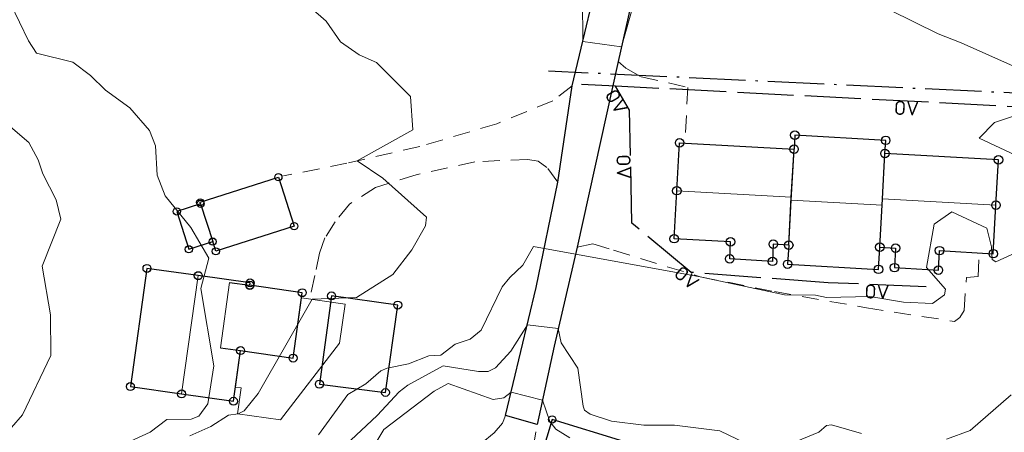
# Model space of a CAD drawing. Header units: metres. Extents: x 0 to 385757, y 0 to 6885278.
# Tile 37 of 108: x 308702 to 308789, y 6884298 to 6884335. Entities that reach past the tile are written whole.
import ezdxf

# ---------------------------------------------------------------- set-up
doc = ezdxf.new("R2010")
doc.units = ezdxf.units.M
for name, pattern in [('Overvann', [6, 5, -1]), ('Spillvann', [7, 5, -0.9, 0.2, -0.9]), ('STVEGKANT', [2.5, 1.5, -1])]:
    doc.linetypes.add(name, pattern=pattern)
for name, color, linetype in [('K--DI---', 7, 'Continuous'), ('K--DI---05009--TaksprangBunn', 9, 'Continuous'), ('K--DI---05014--Takkant-HUS_PRIKK', 8, 'Continuous'), ('K--DI---09111--KantUtsnitt', 9, 'Continuous'), ('K--DI---LednTraseseksjon-OV-Sosiinfo', 9, 'Continuous'), ('K--DI---VegAnnenAvgrensning', 9, 'Continuous')]:
    doc.layers.add(name, color=color, linetype=linetype)
for name, color, linetype, lineweight in [('K--DI---05061--Veranda-HUSDIV', 8, 'Continuous', 9), ('K--DI---05080--Bygningslinje-HUSDIV', 8, 'Continuous', 9), ('K--DI---05081--Taksprang-HUSDIV', 8, 'Continuous', 9), ('K--DI---07007--AnnetVegarealAvgrensning-STVEGKANT', 252, 'STVEGKANT', 20), ('K--DI---07018--Vegdekkekant-VKANT', 250, 'Continuous', 25), ('K--DI---08000--LednTraseseksjon-Over vann', 7, 'Overvann', 25), ('K--DI---08000--LednTraseseksjon-Spillvann', 3, 'Spillvann', 25), ('K--DI---Høydekurve-KURVE', 8, 'Continuous', 9), ('K--DI---Høydekurve-TKURVE', 7, 'Continuous', 20), ('K--DI---Mønelinje-HUSDIV', 8, 'Continuous', 9)]:
    doc.layers.add(name, color=color, linetype=linetype, lineweight=lineweight)
doc.layers.add('K--DI---HUS_PRIKK', color=7, linetype='Continuous', true_color=0x000000)
doc.styles.add('Focus CAT', font='isocpeur.ttf')

# ---------------------------------------------------------------- blocks, each defined once
blk = doc.blocks.new('BDS199')
at = {"layer": 'K--DI---'}
blk.add_circle((0, 0), 5, dxfattribs=at)

msp = doc.modelspace()

# ---------------------------------------------------------------- linework, layer by layer
at = {"layer": 'K--DI---05009--TaksprangBunn', "linetype": 'Continuous'}
for points in [[(308770.27, 6884315.01, 11.38), (308770.5, 6884319.27, 13.43), (308770.74, 6884323.52, 11.38)], [(308778.36, 6884314.82, 11.38), (308778.59, 6884319.11, 13.43), (308778.82, 6884323.15, 11.38)], [(308718, 6884318.68, 10.03), (308719.07, 6884315.32, 9.75)], [(308720.57, 6884311.7, 12.94), (308722.37, 6884311.45, 11.4)], [(308719.76, 6884305.9, 12.94), (308721.55, 6884305.65, 11.4)]]:
    msp.add_polyline3d(points, dxfattribs=at)
at = {"layer": 'K--DI---05014--Takkant-HUS_PRIKK', "flags": 128}
msp.add_lwpolyline([(308729.63, 6884310.5), (308728.56, 6884302.67), (308734.43, 6884301.93), (308735.52, 6884309.69), (308729.63, 6884310.5)], dxfattribs=at)
at = {"layer": 'K--DI---05014--Takkant-HUS_PRIKK'}
for points in [[(308778.82, 6884323.15, 11.93), (308778.89, 6884324.31, 11.39), (308770.81, 6884324.76, 11.39), (308770.74, 6884323.52, 11.96)], [(308770.27, 6884315.01, 11.38), (308768.9, 6884315.09, 11.38), (308768.82, 6884313.57, 10.65), (308765.02, 6884313.79, 10.65), (308765.1, 6884315.3, 11.38), (308760.09, 6884315.58, 11.38), (308760.33, 6884319.84, 13.43), (308760.57, 6884324.09, 11.38), (308770.74, 6884323.52, 11.38)], [(308778.36, 6884314.82, 11.38), (308779.77, 6884314.74, 11.38), (308779.67, 6884313.01, 10.55), (308783.57, 6884312.79, 10.55), (308783.67, 6884314.52, 11.38), (308788.45, 6884314.25, 11.38), (308788.69, 6884318.55, 13.43), (308788.91, 6884322.58, 11.38), (308778.82, 6884323.15, 11.38)], [(308718, 6884318.68, 10.24), (308717.96, 6884318.81, 10.24), (308724.91, 6884321.04, 10.24), (308726.31, 6884316.69, 10.04), (308719.35, 6884314.46, 10.04), (308719.07, 6884315.32, 10.08)], [(308718, 6884318.68, 10.03), (308715.88, 6884318, 9.76), (308716.95, 6884314.64, 9.48), (308719.07, 6884315.32, 9.75)], [(308770.27, 6884315.01, 12.18), (308770.17, 6884313.31, 11.39), (308778.25, 6884312.86, 11.39), (308778.36, 6884314.82, 12.3)], [(308722.37, 6884311.45, 11.4), (308722.39, 6884311.65, 11.4), (308717.79, 6884312.3, 15.34), (308713.23, 6884312.94, 11.4), (308711.75, 6884302.46, 11.4), (308716.31, 6884301.81, 15.34), (308720.92, 6884301.16, 11.4), (308721.55, 6884305.65, 11.4)], [(308721.55, 6884305.65, 12.44), (308726.22, 6884304.99, 11.14), (308727.03, 6884310.79, 11.14), (308722.37, 6884311.45, 12.44)], [(308748.28, 6884296.41, 15.02), (308754.66, 6884294.45, 15.02), (308755.62, 6884297.59, 14.1), (308749.24, 6884299.54, 14.1), (308748.28, 6884296.41, 15.02)]]:
    msp.add_polyline3d(points, dxfattribs=at)
at = {"layer": 'K--DI---05061--Veranda-HUSDIV', "elevation": 9.82, "flags": 128}
msp.add_lwpolyline([(308726.97, 6884310.32), (308726.22, 6884304.99), (308721.55, 6884305.65), (308721.09, 6884302.4), (308721.59, 6884302.33), (308721.27, 6884300.04), (308725.11, 6884299.5), (308730.35, 6884306.31), (308730.84, 6884309.77), (308726.97, 6884310.32)], dxfattribs=at)
at = {"layer": 'K--DI---05080--Bygningslinje-HUSDIV', "elevation": 12.94, "flags": 128}
msp.add_lwpolyline([(308720.57, 6884311.7), (308719.76, 6884305.9)], dxfattribs=at)
at = {"layer": 'K--DI---05081--Taksprang-HUSDIV'}
for points in [[(308770.74, 6884323.52, 11.96), (308770.49, 6884319, 14.03), (308770.27, 6884315.01, 12.18)], [(308778.36, 6884314.82, 12.3), (308778.56, 6884318.55, 14.03), (308778.82, 6884323.15, 11.93)], [(308718, 6884318.68, 10.24), (308719.07, 6884315.32, 10.08)], [(308720.57, 6884311.7, 12.94), (308722.37, 6884311.45, 12.44)], [(308719.76, 6884305.9, 12.94), (308721.55, 6884305.65, 12.44)]]:
    msp.add_polyline3d(points, dxfattribs=at)
at = {"layer": 'K--DI---07007--AnnetVegarealAvgrensning-STVEGKANT'}
for points in [[(308755.11, 6884331.31, 8.97), (308755.79, 6884330.71, 8.97), (308757.16, 6884329.96, 8.97), (308761.3, 6884329.01, 8.97), (308761.05, 6884324.06, 9)], [(308751.03, 6884329.16, 8.82), (308749.29, 6884327.81, 8.7), (308744.31, 6884325.77, 8.58), (308737.47, 6884323.76, 8.32), (308731, 6884322.29, 7.95), (308725.37, 6884321.15, 7.87)], [(308749.75, 6884320.6, 8.84), (308748.77, 6884321.9, 8.67), (308747.99, 6884322.47, 8.63), (308747.08, 6884322.62, 8.45), (308742.38, 6884322.41, 8.33), (308737.14, 6884321.25, 8.27), (308733.55, 6884320.13, 8.16), (308731.23, 6884318.64, 8.08), (308729.95, 6884317.09, 7.96), (308729.05, 6884315.65, 7.92), (308728.56, 6884314.31, 7.89), (308728.15, 6884312.3, 7.9), (308727.76, 6884310.55, 7.98)], [(308751.45, 6884314.83, 9.12), (308752.87, 6884315.13, 9.07), (308754.7, 6884314.57, 9.07), (308762.39, 6884312.2, 9), (308768.99, 6884310.89, 8.95), (308777.17, 6884309.44, 9.12), (308785.01, 6884308.24, 9.24), (308785.49, 6884308.59, 9.23), (308785.85, 6884309.22, 9.2), (308786.07, 6884312.14, 9.14), (308787.12, 6884312.22, 9.14), (308787.17, 6884314.13, 9.14)], [(308745.09, 6884299.89, 11.35), (308744.82, 6884299.22, 11.45), (308744.08, 6884298.36, 11.53), (308742.66, 6884297.18, 11.85), (308741.65, 6884296.97, 11.85), (308739.55, 6884297.4, 11.93), (308738.43, 6884293.42, 12.25), (308739.07, 6884292.86, 12.25), (308740.14, 6884292.59, 12.25), (308741.28, 6884292.37, 12.25), (308742.29, 6884291.92, 12.31), (308743.09, 6884291.01, 12.33), (308743.15, 6884289.81, 12.49), (308742.87, 6884285.36, 12.93), (308742.62, 6884282.35, 13.25), (308742.35, 6884282.17, 13.26), (308741.84, 6884282.26, 13.26)], [(308749.22, 6884295.62, 12.01), (308749.04, 6884295.04, 12.08), (308748.66, 6884294.79, 12.08), (308748.17, 6884294.92, 12.06), (308747.9, 6884295.17, 12), (308747.51, 6884296.1, 11.95), (308747.56, 6884296.95, 11.77), (308747.9, 6884299.1, 11.36)]]:
    msp.add_polyline3d(points, dxfattribs=at)
at = {"layer": 'K--DI---07018--Vegdekkekant-VKANT'}
for points in [[(308759.96, 6884352.51, 10.23), (308758.37, 6884344.74, 9.64), (308756.67, 6884338.3, 9.12), (308755.11, 6884331.31, 8.97)], [(308751.03, 6884329.16, 8.82), (308753.9, 6884341.19, 9.36)], [(308745.09, 6884299.89, 11.35), (308747.83, 6884311.26, 9.44), (308749.75, 6884320.6, 8.84)], [(308751.45, 6884314.83, 9.12), (308749.41, 6884306.04, 10.19), (308747.9, 6884299.1, 11.36)]]:
    msp.add_polyline3d(points, dxfattribs=at)
at = {"layer": 'K--DI---08000--LednTraseseksjon-Over vann'}
for points in [[(308807.72, 6884324.27), (308806.65, 6884326.45), (308754.87, 6884329.12), (308751.86, 6884329.28)], [(308756.11, 6884327), (308754.87, 6884329.12)], [(308756.33, 6884316.97), (308756.11, 6884327)], [(308773.78, 6884311.67), (308761.59, 6884312.59), (308756.33, 6884316.97)], [(308782.48, 6884311.32), (308773.78, 6884311.67)]]:
    msp.add_lwpolyline(points, dxfattribs=at)
at = {"layer": 'K--DI---08000--LednTraseseksjon-Spillvann'}
msp.add_lwpolyline([(308809.89, 6884324.33), (308808.37, 6884327.65), (308748.91, 6884330.45)], dxfattribs=at)
at = {"layer": 'K--DI---09111--KantUtsnitt', "linetype": 'Continuous'}
for points in [[(308759.96, 6884352.51, 10.23), (308758.37, 6884344.74, 9.64), (308756.67, 6884338.3, 9.12), (308755.11, 6884331.31, 8.97)], [(308751.03, 6884329.16, 8.82), (308753.9, 6884341.19, 9.36)], [(308755.11, 6884331.31, 8.97), (308751.45, 6884314.83, 9.12)], [(308749.75, 6884320.6, 8.84), (308751.03, 6884329.16, 8.82)], [(308745.09, 6884299.89, 11.35), (308747.83, 6884311.26, 9.44), (308749.75, 6884320.6, 8.84)], [(308751.45, 6884314.83, 9.12), (308749.41, 6884306.04, 10.19), (308747.9, 6884299.1, 11.36)], [(308747.9, 6884299.1, 11.36), (308745.09, 6884299.89, 11.35)]]:
    msp.add_polyline3d(points, dxfattribs=at)
at = {"layer": 'K--DI---Høydekurve-KURVE', "flags": 128}
for points, elevation in [([(308717.04, 6884298.08), (308718.9, 6884298.9), (308720.46, 6884299.93), (308721.32, 6884300.04), (308721.87, 6884300.31), (308723.1, 6884301.85), (308727.91, 6884310.2), (308731.86, 6884310.37), (308735.09, 6884312.41), (308736.78, 6884314.6), (308737.99, 6884316.73), (308738.07, 6884317.49), (308734.2, 6884320.94), (308731.92, 6884322.5), (308736.85, 6884325.25), (308736.66, 6884328.19), (308733.64, 6884331.22), (308732.1, 6884331.9), (308730.43, 6884333.04), (308729.16, 6884334.9), (308725.46, 6884338.15)], 8), ([(308756.95, 6884338.07), (308755.41, 6884332.62), (308751.97, 6884333.09), (308751.94, 6884336.9)], 9), ([(308711.39, 6884297.42), (308713.52, 6884298.4), (308714.99, 6884299.54), (308717.16, 6884299.57), (308717.84, 6884299.83), (308718.65, 6884300.92), (308719.17, 6884304.3), (308718.01, 6884311.15), (308718.72, 6884313.85), (308717.12, 6884316.56), (308714.84, 6884319.39), (308714.12, 6884321.23), (308713.99, 6884323.81), (308713.45, 6884325.18), (308711.7, 6884327.2), (308709.54, 6884328.75), (308708.21, 6884330.06), (308706.64, 6884331.26), (308703.42, 6884332.06), (308702.69, 6884333.14), (308701.09, 6884336.44)], 7), ([(308792.45, 6884329.91), (308785.61, 6884332.96), (308783.55, 6884333.75), (308779.29, 6884335.85)], 9), ([(308701.19, 6884298.81), (308702.17, 6884299.94), (308704.68, 6884305.22), (308704.65, 6884308.81), (308703.91, 6884313.13), (308705.56, 6884317.3), (308705.16, 6884319.02), (308703.96, 6884321.33), (308703.57, 6884322.58), (308702.72, 6884324.11), (308700.03, 6884326.41)], 6), ([(308790.88, 6884322.78), (308787.2, 6884324.51), (308788.56, 6884325.9), (308791.58, 6884326.89)], 9), ([(308728.48, 6884298.18), (308731.08, 6884301.76), (308732.68, 6884302.69), (308734.01, 6884303.85), (308734.57, 6884304.1), (308736.47, 6884304.46), (308738.27, 6884305.17), (308739.36, 6884305.24), (308740.62, 6884306.21), (308741.94, 6884306.66), (308742.92, 6884307.46), (308744.81, 6884311.32), (308745.47, 6884312.15), (308746.64, 6884313.22), (308747.58, 6884314.9), (308762.39, 6884312.2), (308769.88, 6884310.59), (308772.65, 6884310.57), (308773.62, 6884310.36), (308777.48, 6884310.45), (308780.48, 6884309.95), (308783.06, 6884309.84), (308784.1, 6884310.6), (308784.21, 6884311.1), (308782.5, 6884313.02), (308783.19, 6884316.88), (308784.77, 6884317.96), (308787.89, 6884316.52), (308788.3, 6884314.85), (308788.35, 6884313.73), (308788.69, 6884313.53), (308790.1, 6884314.17)], 9), ([(308732.99, 6884296.48), (308734.29, 6884298.64), (308738.75, 6884302.06), (308740, 6884302.74), (308744, 6884301.32), (308744.96, 6884301.47), (308745.59, 6884301.97), (308748.37, 6884301.24), (308749.05, 6884299.36), (308749.57, 6884298.68), (308750.82, 6884297.92)], 11)]:
    msp.add_lwpolyline(points, dxfattribs=dict(at, elevation=elevation))
at = {"layer": 'K--DI---Høydekurve-TKURVE', "elevation": 10, "flags": 128}
for points in [[(308730.86, 6884297.25), (308733.69, 6884299.89), (308735.64, 6884302), (308736.4, 6884302.57), (308739.55, 6884304.31), (308742.69, 6884303.78), (308743.56, 6884303.78), (308744.22, 6884304.12), (308745.58, 6884305.59), (308747.04, 6884307.95), (308749.78, 6884307.62), (308750.04, 6884306.35), (308751.52, 6884304.09), (308751.99, 6884300.72), (308752.13, 6884300.37), (308752.61, 6884300), (308754.53, 6884299.4), (308757.39, 6884299.04), (308760.12, 6884299.04), (308764.16, 6884298.53), (308767.16, 6884297.08)], [(308784.28, 6884297.79), (308786.39, 6884298.57), (308790.03, 6884301.73)], [(308769.41, 6884296.96), (308772.94, 6884298.4), (308773.64, 6884299), (308774.08, 6884299.07), (308776.75, 6884298.28)]]:
    msp.add_lwpolyline(points, dxfattribs=at)
at = {"layer": 'K--DI---Mønelinje-HUSDIV', "flags": 128}
for points, elevation in [([(308760.33, 6884319.84), (308770.5, 6884319.27)], 13.43), ([(308770.49, 6884319), (308778.56, 6884318.55)], 14.03), ([(308788.69, 6884318.55), (308778.59, 6884319.11)], 13.43), ([(308717.79, 6884312.3), (308716.31, 6884301.81)], 15.34)]:
    msp.add_lwpolyline(points, dxfattribs=dict(at, elevation=elevation))
at = {"layer": 'K--DI---VegAnnenAvgrensning', "linetype": 'Continuous'}
for points in [[(308755.11, 6884331.31, 8.97), (308751.45, 6884314.83, 9.12)], [(308749.75, 6884320.6, 8.84), (308751.03, 6884329.16, 8.82)], [(308747.9, 6884299.1, 11.36), (308745.09, 6884299.89, 11.35)]]:
    msp.add_polyline3d(points, dxfattribs=at)

# ---------------------------------------------------------------- block references
at = {"layer": 'K--DI---HUS_PRIKK', "linetype": 'Continuous'}
for p, xscale, yscale, rotation in [((308770.81, 6884324.76, 11.39), 0.07584575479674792, 0.07584575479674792, 266.7689900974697), ((308778.89, 6884324.31, 11.39), 0.07589703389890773, 0.07589703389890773, 176.8123152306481), ((308760.57, 6884324.09, 11.38), 0.07587307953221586, 0.07587307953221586, 356.792088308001), ((308770.74, 6884323.52, 11.38), 0.07587307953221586, 0.07587307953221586, 356.792088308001), ((308770.74, 6884323.52, 11.96), 0.07584575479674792, 0.07584575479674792, 266.7689900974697), ((308778.82, 6884323.15, 11.38), 0.07584305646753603, 0.07584305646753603, 176.7667076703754), ((308778.82, 6884323.15, 11.93), 0.07558439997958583, 0.07558439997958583, 86.54668374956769), ((308788.91, 6884322.58, 11.38), 0.07584305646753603, 0.07584305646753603, 176.7667076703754), ((308724.91, 6884321.04, 10.24), 0.06357895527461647, 0.06357895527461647, 287.8402043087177), ((308760.33, 6884319.84, 13.43), 0.07584447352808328, 0.07584447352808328, 86.7679063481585), ((308717.96, 6884318.81, 10.24), 0.06360784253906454, 0.06360784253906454, 17.78952973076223), ((308718, 6884318.68, 10.24), 0.06400692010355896, 0.06400692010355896, 107.1027288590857), ((308718, 6884318.68, 10.03), 0.06361106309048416, 0.06361106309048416, 197.783888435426), ((308788.69, 6884318.55, 13.43), 0.07597177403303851, 0.07597177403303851, 86.87529224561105), ((308715.88, 6884318, 9.76), 0.06367961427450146, 0.06367961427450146, 287.6642000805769), ((308726.31, 6884316.69, 10.04), 0.06362152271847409, 0.06362152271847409, 197.7655781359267), ((308760.09, 6884315.58, 11.38), 0.07585342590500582, 0.07585342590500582, 86.77547739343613), ((308716.95, 6884314.64, 9.48), 0.06361106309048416, 0.06361106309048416, 17.78388843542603), ((308719.07, 6884315.32, 10.08), 0.06346901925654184, 0.06346901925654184, 108.0342855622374), ((308719.07, 6884315.32, 9.75), 0.06361106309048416, 0.06361106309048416, 17.78388843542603), ((308765.1, 6884315.3, 11.38), 0.0758838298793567, 0.0758838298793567, 176.8011684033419), ((308768.9, 6884315.09, 11.38), 0.07610519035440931, 0.07610519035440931, 266.9872124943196), ((308770.27, 6884315.01, 12.18), 0.07568616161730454, 0.07568616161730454, 266.6335393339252), ((308770.27, 6884315.01, 11.38), 0.07571496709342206, 0.07571496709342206, 176.6580561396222), ((308778.36, 6884314.82, 12.3), 0.07586799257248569, 0.07586799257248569, 86.78779024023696), ((308778.36, 6884314.82, 11.38), 0.0758264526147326, 0.0758264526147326, 356.7526572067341), ((308779.77, 6884314.74, 11.38), 0.07575465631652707, 0.07575465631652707, 266.6917864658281), ((308719.35, 6884314.46, 10.04), 0.06346901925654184, 0.06346901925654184, 108.0342855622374), ((308765.02, 6884313.79, 10.65), 0.07608139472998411, 0.07608139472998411, 86.96729738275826), ((308783.67, 6884314.52, 11.38), 0.07584347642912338, 0.07584347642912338, 356.7670629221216), ((308788.45, 6884314.25, 11.38), 0.07588885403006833, 0.07588885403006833, 86.8054105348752), ((308713.23, 6884312.94, 11.4), 0.07079590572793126, 0.07079590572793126, 261.9617668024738), ((308768.82, 6884313.57, 10.65), 0.07574851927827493, 0.07574851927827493, 176.6865746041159), ((308770.17, 6884313.31, 11.39), 0.07589703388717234, 0.07589703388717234, 356.8123152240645), ((308778.25, 6884312.86, 11.39), 0.07586799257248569, 0.07586799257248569, 86.78779024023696), ((308779.67, 6884313.01, 10.55), 0.07584854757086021, 0.07584854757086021, 356.7713521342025), ((308717.79, 6884312.3, 15.34), 0.07084143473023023, 0.07084143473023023, 172.0106732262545), ((308783.57, 6884312.79, 10.55), 0.07575465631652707, 0.07575465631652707, 86.69178646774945), ((308722.37, 6884311.45, 12.44), 0.07077452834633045, 0.07077452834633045, 171.9387627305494), ((308722.37, 6884311.45, 11.4), 0.07309000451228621, 0.07309000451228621, 84.28940686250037), ((308722.39, 6884311.65, 11.4), 0.0707915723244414, 0.0707915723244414, 171.9571057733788), ((308727.03, 6884310.79, 11.14), 0.07077452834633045, 0.07077452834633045, 171.9387627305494), ((308729.63, 6884310.5), 0.07103614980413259, 0.07103614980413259, 262.2185076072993), ((308729.63, 6884310.5), 0.07103614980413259, 0.07103614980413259, 262.2185076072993), ((308735.52, 6884309.69), 0.07099027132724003, 0.07099027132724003, 172.1697301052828), ((308721.55, 6884305.65, 12.44), 0.07079035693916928, 0.07079035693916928, 351.9557982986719), ((308721.55, 6884305.65, 11.4), 0.0708434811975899, 0.0708434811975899, 82.01286872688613), ((308726.22, 6884304.99, 11.14), 0.07087790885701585, 0.07087790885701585, 82.04976789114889), ((308711.75, 6884302.46, 11.4), 0.07072696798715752, 0.07072696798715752, 351.8874892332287), ((308728.56, 6884302.67), 0.0716061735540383, 0.0716061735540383, 352.8149252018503), ((308716.31, 6884301.81, 15.34), 0.07080758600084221, 0.07080758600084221, 351.9743248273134), ((308734.43, 6884301.93), 0.07083551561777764, 0.07083551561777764, 82.00432171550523), ((308720.92, 6884301.16, 11.4), 0.0708434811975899, 0.0708434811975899, 82.01286872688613), ((308749.24, 6884299.54, 14.1), 0.06403739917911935, 0.06403739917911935, 252.9487381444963)]:
    msp.add_blockref('BDS199', p, dxfattribs=dict(at, xscale=xscale, yscale=yscale, rotation=rotation))

# ---------------------------------------------------------------- texts
at = {"layer": 'K--DI---LednTraseseksjon-OV-Sosiinfo', "linetype": 'Continuous', "char_height": 1.25, "attachment_point": 2, "style": 'Focus CAT'}
for insert, rotation in [((308755.49, 6884328.06), 300.323607), ((308780.76, 6884327.785), 357.048197), ((308756.22, 6884321.985), 271.256535), ((308761.59, 6884312.59), 320.215864), ((308778.13, 6884311.495), 357.69624)]:
    msp.add_mtext('OV', dxfattribs=dict(at, insert=insert, rotation=rotation))

doc.saveas('drawing.dxf')
